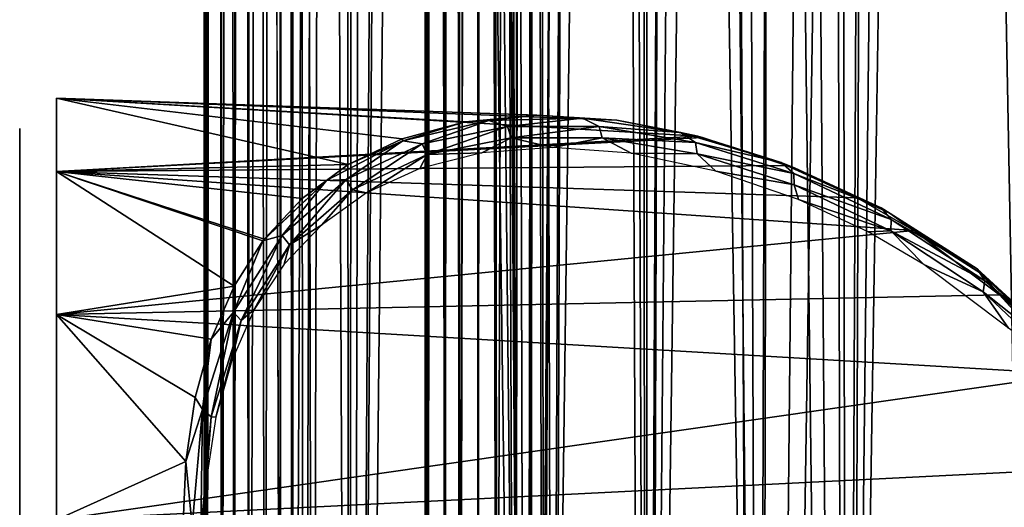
# Model space of a CAD drawing. Header units: millimetres. Extents: x -46 to 100, y -4 to 226.
# Tile 12 of 29: x 57 to 71, y 39 to 46. Entities that reach past the tile are written whole.
import ezdxf

# ---------------------------------------------------------------- set-up
doc = ezdxf.new("R2010")
doc.units = ezdxf.units.MM
doc.header["$LTSCALE"] = 65.185185
for name, color, linetype in [('1', 7, 'CONTINUOUS'), ('2', 7, 'CONTINUOUS'), ('30', 7, 'CONTINUOUS'), ('33', 7, 'CONTINUOUS'), ('4', 7, 'CONTINUOUS')]:
    doc.layers.add(name, color=color, linetype=linetype)

msp = doc.modelspace()

# ---------------------------------------------------------------- linework, layer by layer
at = {"layer": '1', "color": 137, "linetype": 'Continuous', "true_color": 0x2c8792}
for points in [[(57.412, 34.954, -7.328), (57.412, 44.438, 1.176), (57.412, 35.123, -8.102), (57.412, 34.954, -7.328)], [(57.412, 35.123, -8.102), (57.412, 44.438, 1.176), (57.412, 34.977, -8.88), (57.412, 35.123, -8.102)], [(57.412, 34.497, -6.682), (57.412, 44.438, 1.176), (57.412, 34.954, -7.328), (57.412, 34.497, -6.682)], [(57.412, 44.438, 1.176), (57.412, 44.155, -3.51), (57.412, 34.977, -8.88), (57.412, 44.438, 1.176)], [(57.412, 43.592, 5.794), (57.412, 44.438, 1.176), (57.412, 32.274, -6.335), (57.412, 43.592, 5.794)], [(57.412, 32.274, -6.335), (57.412, 44.438, 1.176), (57.412, 33.042, -6.142), (57.412, 32.274, -6.335)], [(57.412, 33.042, -6.142), (57.412, 44.438, 1.176), (57.412, 33.824, -6.265), (57.412, 33.042, -6.142)], [(57.412, 33.824, -6.265), (57.412, 44.438, 1.176), (57.412, 34.497, -6.682), (57.412, 33.824, -6.265)], [(57.412, 28.51, -19.155), (57.412, 23.824, -19.438), (57.412, 44.155, -3.51), (57.412, 28.51, -19.155)], [(57.412, 44.155, -3.51), (57.412, 23.824, -19.438), (57.412, 34.54, -9.54), (57.412, 44.155, -3.51)], [(57.412, 42.758, -7.992), (57.412, 28.51, -19.155), (57.412, 44.155, -3.51), (57.412, 42.758, -7.992)], [(57.412, 34.977, -8.88), (57.412, 44.155, -3.51), (57.412, 34.54, -9.54), (57.412, 34.977, -8.88)], [(57.412, 19.206, -18.592), (57.412, 43.592, 5.794), (57.412, 31.724, -6.724), (57.412, 19.206, -18.592)], [(57.412, 43.592, 5.794), (57.412, 19.206, -18.592), (57.412, 29.794, -6.404), (57.412, 43.592, 5.794)], [(57.412, 41.665, 10.075), (57.412, 43.592, 5.794), (57.412, 32.98, -0.571), (57.412, 41.665, 10.075)], [(57.412, 32.98, -0.571), (57.412, 43.592, 5.794), (57.412, 32.496, -2.796), (57.412, 32.98, -0.571)], [(57.412, 32.496, -2.796), (57.412, 43.592, 5.794), (57.412, 31.404, -4.794), (57.412, 32.496, -2.796)], [(57.412, 31.404, -4.794), (57.412, 43.592, 5.794), (57.412, 29.794, -6.404), (57.412, 31.404, -4.794)], [(57.412, 31.724, -6.724), (57.412, 43.592, 5.794), (57.412, 32.274, -6.335), (57.412, 31.724, -6.724)], [(57.412, 32.992, -17.758), (57.412, 28.51, -19.155), (57.412, 42.758, -7.992), (57.412, 32.992, -17.758)], [(57.412, 40.329, -12.01), (57.412, 32.992, -17.758), (57.412, 42.758, -7.992), (57.412, 40.329, -12.01)], [(57.412, 30.657, 5.657), (57.412, 41.665, 10.075), (57.412, 32.021, 3.834), (57.412, 30.657, 5.657)], [(57.412, 32.021, 3.834), (57.412, 41.665, 10.075), (57.412, 32.817, 1.701), (57.412, 32.021, 3.834)], [(57.412, 32.817, 1.701), (57.412, 41.665, 10.075), (57.412, 32.98, -0.571), (57.412, 32.817, 1.701)], [(57.412, 38.77, 13.77), (57.412, 41.665, 10.075), (57.412, 30.657, 5.657), (57.412, 38.77, 13.77)], [(57.412, 37.01, -15.329), (57.412, 32.992, -17.758), (57.412, 40.329, -12.01), (57.412, 37.01, -15.329)]]:
    msp.add_3dface(points, dxfattribs=at)
at = {"layer": '2', "color": 137, "linetype": 'Continuous', "true_color": 0x2c8792}
for points in [[(57.912, 43.853, 6.597), (66.614, 44.334, 2.676), (57.912, 44.848, 2.236), (57.912, 43.853, 6.597)], [(66.614, 44.334, 2.676), (65.514, 44.551, 0.978), (57.912, 44.848, 2.236), (66.614, 44.334, 2.676)], [(57.912, 44.848, 2.236), (64.428, 44.616, -0.791), (57.912, 44.848, -2.236), (57.912, 44.848, 2.236)], [(65.514, 44.551, 0.978), (64.428, 44.616, -0.791), (57.912, 44.848, 2.236), (65.514, 44.551, 0.978)], [(64.428, 44.616, -0.791), (63.456, 44.525, -2.487), (57.912, 44.848, -2.236), (64.428, 44.616, -0.791)], [(63.456, 44.525, -2.487), (62.603, 44.296, -4.103), (57.912, 44.848, -2.236), (63.456, 44.525, -2.487)], [(57.912, 44.848, -2.236), (61.868, 43.946, -5.636), (57.912, 43.853, -6.597), (57.912, 44.848, -2.236)], [(62.603, 44.296, -4.103), (61.868, 43.946, -5.636), (57.912, 44.848, -2.236), (62.603, 44.296, -4.103)], [(66.68, 44.316, 2.776), (66.614, 44.334, 2.676), (57.912, 43.853, 6.597), (66.68, 44.316, 2.776)], [(67.818, 43.935, 4.466), (66.68, 44.316, 2.776), (57.912, 43.853, 6.597), (67.818, 43.935, 4.466)], [(61.868, 43.946, -5.636), (61.246, 43.488, -7.085), (57.912, 43.853, -6.597), (61.868, 43.946, -5.636)], [(68.777, 43.495, 5.87), (67.818, 43.935, 4.466), (57.912, 43.853, 6.597), (68.777, 43.495, 5.87)], [(69.545, 43.053, 7.004), (68.777, 43.495, 5.87), (57.912, 43.853, 6.597), (69.545, 43.053, 7.004)], [(57.912, 41.912, 10.627), (69.545, 43.053, 7.004), (57.912, 43.853, 6.597), (57.912, 41.912, 10.627)], [(60.714, 42.911, -8.503), (60.322, 42.295, -9.737), (57.912, 43.853, -6.597), (60.714, 42.911, -8.503)], [(61.246, 43.488, -7.085), (60.732, 42.935, -8.451), (57.912, 43.853, -6.597), (61.246, 43.488, -7.085)], [(60.732, 42.935, -8.451), (60.714, 42.911, -8.503), (57.912, 43.853, -6.597), (60.732, 42.935, -8.451)], [(57.912, 43.853, -6.597), (60.322, 42.295, -9.737), (57.912, 41.912, -10.627), (57.912, 43.853, -6.597)], [(70.709, 42.18, 8.8), (69.545, 43.053, 7.004), (57.912, 41.912, 10.627), (70.709, 42.18, 8.8)], [(60.322, 42.295, -9.737), (60.01, 41.577, -10.945), (57.912, 41.912, -10.627), (60.322, 42.295, -9.737)], [(71.692, 41.102, 10.553), (70.709, 42.18, 8.8), (57.912, 41.912, 10.627), (71.692, 41.102, 10.553)], [(57.912, 39.124, 14.124), (71.692, 41.102, 10.553), (57.912, 41.912, 10.627), (57.912, 39.124, 14.124)], [(60.01, 41.577, -10.945), (59.792, 40.783, -12.08), (57.912, 41.912, -10.627), (60.01, 41.577, -10.945)], [(57.912, 41.912, -10.627), (59.666, 39.917, -13.144), (57.912, 39.124, -14.124), (57.912, 41.912, -10.627)], [(59.792, 40.783, -12.08), (59.666, 39.917, -13.144), (57.912, 41.912, -10.627), (59.792, 40.783, -12.08)], [(72.341, 39.842, 12.207), (71.692, 41.102, 10.553), (57.912, 39.124, 14.124), (72.341, 39.842, 12.207)], [(59.666, 39.917, -13.144), (59.628, 38.979, -14.141), (57.912, 39.124, -14.124), (59.666, 39.917, -13.144)], [(72.539, 38.582, 13.582), (72.341, 39.842, 12.207), (57.912, 39.124, 14.124), (72.539, 38.582, 13.582)]]:
    msp.add_3dface(points, dxfattribs=at)
at = {"layer": '30', "linetype": 'Continuous'}
for points in [[(70.333, 201.493, -151.664), (71.235, 22.397, 28.086), (71.373, 203, -152.424), (70.333, 201.493, -151.664)], [(69.353, 200.02, -150.999), (71.235, 22.397, 28.086), (70.333, 201.493, -151.664), (69.353, 200.02, -150.999)], [(67.995, 197.887, -150.172), (71.235, 22.397, 28.086), (69.353, 200.02, -150.999), (67.995, 197.887, -150.172)], [(66.775, 195.861, -149.535), (67.442, 20.713, 26.401), (67.995, 197.887, -150.172), (66.775, 195.861, -149.535)], [(67.442, 20.713, 26.401), (71.235, 22.397, 28.086), (67.995, 197.887, -150.172), (67.442, 20.713, 26.401)], [(65.687, 193.952, -149.071), (67.442, 20.713, 26.401), (66.775, 195.861, -149.535), (65.687, 193.952, -149.071)], [(64.725, 192.165, -148.761), (67.442, 20.713, 26.401), (65.687, 193.952, -149.071), (64.725, 192.165, -148.761)], [(63.882, 190.501, -148.587), (64.276, 18.473, 24.162), (64.725, 192.165, -148.761), (63.882, 190.501, -148.587)], [(64.276, 18.473, 24.162), (67.442, 20.713, 26.401), (64.725, 192.165, -148.761), (64.276, 18.473, 24.162)], [(63.148, 188.956, -148.531), (64.276, 18.473, 24.162), (63.882, 190.501, -148.587), (63.148, 188.956, -148.531)], [(63.081, 188.809, -148.531), (64.276, 18.473, 24.162), (63.148, 188.956, -148.531), (63.081, 188.809, -148.531)], [(62.513, 187.525, -148.577), (64.276, 18.473, 24.162), (63.081, 188.809, -148.531), (62.513, 187.525, -148.577)], [(61.968, 186.202, -148.711), (64.276, 18.473, 24.162), (62.513, 187.525, -148.577), (61.968, 186.202, -148.711)], [(61.112, 183.847, -149.198), (61.893, 15.792, 21.48), (61.968, 186.202, -148.711), (61.112, 183.847, -149.198)], [(61.893, 15.792, 21.48), (64.276, 18.473, 24.162), (61.968, 186.202, -148.711), (61.893, 15.792, 21.48)], [(60.518, 181.828, -149.921), (60.942, 32.318, 1.643), (61.112, 183.847, -149.198), (60.518, 181.828, -149.921)], [(60.942, 32.318, 1.643), (61.121, 32.004, 2.681), (61.112, 183.847, -149.198), (60.942, 32.318, 1.643)], [(61.372, 30.303, 5.303), (61.893, 15.792, 21.48), (61.112, 183.847, -149.198), (61.372, 30.303, 5.303)], [(61.258, 31.554, 3.645), (61.372, 30.303, 5.303), (61.112, 183.847, -149.198), (61.258, 31.554, 3.645)], [(61.121, 32.004, 2.681), (61.258, 31.554, 3.645), (61.112, 183.847, -149.198), (61.121, 32.004, 2.681)], [(60.139, 180.087, -150.837), (60.321, 32.32, -1.633), (60.518, 181.828, -149.921), (60.139, 180.087, -150.837)], [(60.321, 32.32, -1.633), (60.522, 32.48, -0.548), (60.518, 181.828, -149.921), (60.321, 32.32, -1.633)], [(60.522, 32.48, -0.548), (60.736, 32.479, 0.556), (60.518, 181.828, -149.921), (60.522, 32.48, -0.548)], [(60.736, 32.479, 0.556), (60.942, 32.318, 1.643), (60.518, 181.828, -149.921), (60.736, 32.479, 0.556)], [(59.946, 178.573, -151.929), (59.955, 34.051, -7.212), (60.139, 180.087, -150.837), (59.946, 178.573, -151.929)], [(59.955, 34.051, -7.212), (60.149, 32.009, -2.669), (60.139, 180.087, -150.837), (59.955, 34.051, -7.212)], [(60.149, 32.009, -2.669), (60.321, 32.32, -1.633), (60.139, 180.087, -150.837), (60.149, 32.009, -2.669)], [(59.923, 177.252, -153.201), (59.929, 34.424, -8.277), (59.946, 178.573, -151.929), (59.923, 177.252, -153.201)], [(59.929, 34.424, -8.277), (59.947, 34.359, -7.702), (59.946, 178.573, -151.929), (59.929, 34.424, -8.277)], [(59.947, 34.359, -7.702), (59.955, 34.051, -7.212), (59.946, 178.573, -151.929), (59.947, 34.359, -7.702)], [(71.246, 177.328, -177.819), (71.235, -3.086, 2.603), (70.186, 176.561, -176.275), (71.246, 177.328, -177.819)], [(59.914, 34.232, -8.824), (59.929, 34.424, -8.277), (59.923, 177.252, -153.201), (59.914, 34.232, -8.824)], [(59.914, 33.824, -9.232), (59.914, 34.232, -8.824), (59.923, 177.252, -153.201), (59.914, 33.824, -9.232)], [(59.929, 33.277, -9.424), (59.914, 33.824, -9.232), (59.923, 177.252, -153.201), (59.929, 33.277, -9.424)], [(60.072, 176.102, -154.675), (59.929, 33.277, -9.424), (59.923, 177.252, -153.201), (60.072, 176.102, -154.675)], [(70.186, 176.561, -176.275), (67.442, -1.401, 4.287), (69.187, 175.892, -174.766), (70.186, 176.561, -176.275)], [(71.235, -3.086, 2.603), (67.442, -1.401, 4.287), (70.186, 176.561, -176.275), (71.235, -3.086, 2.603)], [(59.947, 32.702, -9.359), (59.929, 33.277, -9.424), (60.072, 176.102, -154.675), (59.947, 32.702, -9.359)], [(59.955, 32.212, -9.051), (59.947, 32.702, -9.359), (60.072, 176.102, -154.675), (59.955, 32.212, -9.051)], [(60.149, 27.669, -7.009), (59.955, 32.212, -9.051), (60.072, 176.102, -154.675), (60.149, 27.669, -7.009)], [(60.409, 175.124, -156.388), (60.149, 27.669, -7.009), (60.072, 176.102, -154.675), (60.409, 175.124, -156.388)], [(69.187, 175.892, -174.766), (67.442, -1.401, 4.287), (67.807, 175.066, -172.582), (69.187, 175.892, -174.766)], [(60.321, 26.633, -7.32), (60.149, 27.669, -7.009), (60.409, 175.124, -156.388), (60.321, 26.633, -7.32)], [(60.522, 25.548, -7.48), (60.321, 26.633, -7.32), (60.409, 175.124, -156.388), (60.522, 25.548, -7.48)], [(60.964, 174.336, -158.385), (60.522, 25.548, -7.48), (60.409, 175.124, -156.388), (60.964, 174.336, -158.385)], [(67.807, 175.066, -172.582), (67.442, -1.401, 4.287), (66.57, 174.439, -170.51), (67.807, 175.066, -172.582)], [(66.57, 174.439, -170.51), (64.276, 0.838, 6.527), (65.472, 173.993, -168.563), (66.57, 174.439, -170.51)], [(67.442, -1.401, 4.287), (64.276, 0.838, 6.527), (66.57, 174.439, -170.51), (67.442, -1.401, 4.287)], [(60.736, 24.444, -7.479), (60.522, 25.548, -7.48), (60.964, 174.336, -158.385), (60.736, 24.444, -7.479)], [(60.942, 23.357, -7.318), (60.736, 24.444, -7.479), (60.964, 174.336, -158.385), (60.942, 23.357, -7.318)], [(61.121, 22.319, -7.004), (60.942, 23.357, -7.318), (60.964, 174.336, -158.385), (61.121, 22.319, -7.004)], [(61.785, 173.781, -160.732), (61.121, 22.319, -7.004), (60.964, 174.336, -158.385), (61.785, 173.781, -160.732)], [(65.472, 173.993, -168.563), (64.276, 0.838, 6.527), (64.508, 173.706, -166.745), (65.472, 173.993, -168.563)], [(61.258, 21.355, -6.554), (61.121, 22.319, -7.004), (61.785, 173.781, -160.732), (61.258, 21.355, -6.554)], [(61.372, 19.697, -5.303), (61.258, 21.355, -6.554), (61.785, 173.781, -160.732), (61.372, 19.697, -5.303)], [(61.893, 3.52, 9.208), (61.372, 19.697, -5.303), (61.785, 173.781, -160.732), (61.893, 3.52, 9.208)], [(62.316, 173.613, -162.058), (61.893, 3.52, 9.208), (61.785, 173.781, -160.732), (62.316, 173.613, -162.058)], [(64.508, 173.706, -166.745), (64.276, 0.838, 6.527), (63.667, 173.56, -165.058), (64.508, 173.706, -166.745)], [(62.94, 173.535, -163.498), (61.893, 3.52, 9.208), (62.316, 173.613, -162.058), (62.94, 173.535, -163.498)], [(63.667, 173.56, -165.058), (61.893, 3.52, 9.208), (63.081, 173.531, -163.808), (63.667, 173.56, -165.058)], [(64.276, 0.838, 6.527), (61.893, 3.52, 9.208), (63.667, 173.56, -165.058), (64.276, 0.838, 6.527)], [(63.081, 173.531, -163.808), (61.893, 3.52, 9.208), (62.94, 173.535, -163.498), (63.081, 173.531, -163.808)]]:
    msp.add_3dface(points, dxfattribs=at)
at = {"layer": '33', "linetype": 'Continuous'}
for points in [[(72.012, 20.088, 26.2), (68.639, 18.441, 24.554), (71.431, 199.852, -154.016), (72.012, 20.088, 26.2)], [(71.431, 199.852, -154.016), (68.639, 18.441, 24.554), (70.579, 198.52, -153.426), (71.431, 199.852, -154.016)], [(70.579, 198.52, -153.426), (68.639, 18.441, 24.554), (69.408, 196.604, -152.7), (70.579, 198.52, -153.426)], [(69.408, 196.604, -152.7), (68.639, 18.441, 24.554), (68.365, 194.797, -152.153), (69.408, 196.604, -152.7)], [(68.365, 194.797, -152.153), (65.921, 16.272, 22.385), (67.443, 193.106, -151.764), (68.365, 194.797, -152.153)], [(68.639, 18.441, 24.554), (65.921, 16.272, 22.385), (68.365, 194.797, -152.153), (68.639, 18.441, 24.554)], [(67.443, 193.106, -151.764), (65.921, 16.272, 22.385), (66.638, 191.535, -151.517), (67.443, 193.106, -151.764)], [(66.638, 191.535, -151.517), (65.921, 16.272, 22.385), (65.938, 190.082, -151.391), (66.638, 191.535, -151.517)], [(65.938, 190.082, -151.391), (65.921, 16.272, 22.385), (65.336, 188.743, -151.372), (65.938, 190.082, -151.391)], [(64.384, 186.375, -151.591), (65.336, 188.743, -151.372), (64.521, 31.543, 3.667), (64.384, 186.375, -151.591)], [(65.336, 188.743, -151.372), (64.656, 30.303, 5.303), (64.521, 31.543, 3.667), (65.336, 188.743, -151.372)], [(65.336, 188.743, -151.372), (65.921, 16.272, 22.385), (64.656, 30.303, 5.303), (65.336, 188.743, -151.372)], [(63.713, 184.372, -152.081), (64.384, 186.375, -151.591), (63.892, 32.479, 0.566), (63.713, 184.372, -152.081)], [(63.892, 32.479, 0.566), (64.384, 186.375, -151.591), (64.142, 32.313, 1.664), (63.892, 32.479, 0.566)], [(64.142, 32.313, 1.664), (64.384, 186.375, -151.591), (64.358, 31.995, 2.706), (64.142, 32.313, 1.664)], [(64.358, 31.995, 2.706), (64.384, 186.375, -151.591), (64.521, 31.543, 3.667), (64.358, 31.995, 2.706)], [(63.268, 182.672, -152.777), (63.713, 184.372, -152.081), (63.392, 32.318, -1.644), (63.268, 182.672, -152.777)], [(63.392, 32.318, -1.644), (63.713, 184.372, -152.081), (63.634, 32.48, -0.55), (63.392, 32.318, -1.644)], [(63.634, 32.48, -0.55), (63.713, 184.372, -152.081), (63.892, 32.479, 0.566), (63.634, 32.48, -0.55)], [(63.01, 181.217, -153.648), (63.268, 182.672, -152.777), (63.189, 32.003, -2.684), (63.01, 181.217, -153.648)], [(63.189, 32.003, -2.684), (63.268, 182.672, -152.777), (63.392, 32.318, -1.644), (63.189, 32.003, -2.684)], [(62.913, 179.962, -154.686), (63.01, 181.217, -153.648), (62.915, 34.232, -8.824), (62.913, 179.962, -154.686)], [(62.915, 34.232, -8.824), (63.01, 181.217, -153.648), (62.932, 34.424, -8.277), (62.915, 34.232, -8.824)], [(62.932, 34.424, -8.277), (63.01, 181.217, -153.648), (62.953, 34.359, -7.702), (62.932, 34.424, -8.277)], [(62.953, 34.359, -7.702), (63.01, 181.217, -153.648), (62.962, 34.051, -7.212), (62.953, 34.359, -7.702)], [(63.01, 181.217, -153.648), (63.189, 32.003, -2.684), (62.962, 34.051, -7.212), (63.01, 181.217, -153.648)], [(62.915, 33.824, -9.232), (62.913, 179.962, -154.686), (62.915, 34.232, -8.824), (62.915, 33.824, -9.232)], [(62.932, 33.277, -9.424), (62.913, 179.962, -154.686), (62.915, 33.824, -9.232), (62.932, 33.277, -9.424)], [(62.953, 32.702, -9.359), (62.913, 179.962, -154.686), (62.932, 33.277, -9.424), (62.953, 32.702, -9.359)], [(62.962, 32.212, -9.051), (62.913, 179.962, -154.686), (62.953, 32.702, -9.359), (62.962, 32.212, -9.051)], [(62.973, 178.879, -155.904), (62.913, 179.962, -154.686), (62.962, 32.212, -9.051), (62.973, 178.879, -155.904)], [(70.443, 178.337, -173.304), (72.012, -1.2, 4.912), (71.31, 178.929, -174.666), (70.443, 178.337, -173.304)], [(63.189, 27.684, -7.003), (62.973, 178.879, -155.904), (62.962, 32.212, -9.051), (63.189, 27.684, -7.003)], [(63.196, 177.957, -157.329), (62.973, 178.879, -155.904), (63.189, 27.684, -7.003), (63.196, 177.957, -157.329)], [(69.255, 177.614, -171.345), (72.012, -1.2, 4.912), (70.443, 178.337, -173.304), (69.255, 177.614, -171.345)], [(63.392, 26.644, -7.318), (63.196, 177.957, -157.329), (63.189, 27.684, -7.003), (63.392, 26.644, -7.318)], [(63.606, 177.206, -159.005), (63.196, 177.957, -157.329), (63.392, 26.644, -7.318), (63.606, 177.206, -159.005)], [(68.199, 177.076, -169.501), (68.639, 0.446, 6.559), (69.255, 177.614, -171.345), (68.199, 177.076, -169.501)], [(68.639, 0.446, 6.559), (72.012, -1.2, 4.912), (69.255, 177.614, -171.345), (68.639, 0.446, 6.559)], [(63.634, 25.55, -7.48), (63.606, 177.206, -159.005), (63.392, 26.644, -7.318), (63.634, 25.55, -7.48)], [(64.246, 176.66, -160.996), (63.606, 177.206, -159.005), (64.142, 23.336, -7.313), (64.246, 176.66, -160.996)], [(63.892, 24.434, -7.479), (63.606, 177.206, -159.005), (63.634, 25.55, -7.48), (63.892, 24.434, -7.479)], [(64.142, 23.336, -7.313), (63.606, 177.206, -159.005), (63.892, 24.434, -7.479), (64.142, 23.336, -7.313)], [(67.272, 176.704, -167.78), (68.639, 0.446, 6.559), (68.199, 177.076, -169.501), (67.272, 176.704, -167.78)], [(64.358, 22.294, -6.995), (64.246, 176.66, -160.996), (64.142, 23.336, -7.313), (64.358, 22.294, -6.995)], [(64.521, 21.333, -6.543), (64.246, 176.66, -160.996), (64.358, 22.294, -6.995), (64.521, 21.333, -6.543)], [(64.656, 19.697, -5.303), (64.246, 176.66, -160.996), (64.521, 21.333, -6.543), (64.656, 19.697, -5.303)], [(65.175, 176.384, -163.367), (64.246, 176.66, -160.996), (64.656, 19.697, -5.303), (65.175, 176.384, -163.367)], [(66.465, 176.477, -166.186), (68.639, 0.446, 6.559), (67.272, 176.704, -167.78), (66.465, 176.477, -166.186)], [(65.921, 2.615, 8.728), (65.175, 176.384, -163.367), (64.656, 19.697, -5.303), (65.921, 2.615, 8.728)], [(65.175, 176.384, -163.367), (65.921, 2.615, 8.728), (65.769, 176.376, -164.717), (65.175, 176.384, -163.367)], [(65.769, 176.376, -164.717), (65.921, 2.615, 8.728), (66.465, 176.477, -166.186), (65.769, 176.376, -164.717)], [(65.921, 2.615, 8.728), (68.639, 0.446, 6.559), (66.465, 176.477, -166.186), (65.921, 2.615, 8.728)]]:
    msp.add_3dface(points, dxfattribs=at)
at = {"layer": '4', "color": 137, "linetype": 'Continuous', "true_color": 0x2c8792}
for points in [[(62.603, 44.296, -4.103), (63.456, 44.525, -2.487), (62.61, 44.269, -4.205), (62.603, 44.296, -4.103)], [(62.61, 44.269, -4.205), (63.781, 44.544, -2.074), (62.874, 44.227, -3.987), (62.61, 44.269, -4.205)], [(62.61, 44.269, -4.205), (63.456, 44.525, -2.487), (63.781, 44.544, -2.074), (62.61, 44.269, -4.205)], [(62.874, 44.227, -3.987), (63.781, 44.544, -2.074), (64.03, 44.461, -1.9), (62.874, 44.227, -3.987)], [(63.456, 44.525, -2.487), (64.428, 44.616, -0.791), (63.781, 44.544, -2.074), (63.456, 44.525, -2.487)], [(63.781, 44.544, -2.074), (64.428, 44.616, -0.791), (65.049, 44.577, 0.016), (63.781, 44.544, -2.074)], [(63.781, 44.544, -2.074), (65.049, 44.577, 0.016), (64.03, 44.461, -1.9), (63.781, 44.544, -2.074)], [(64.03, 44.461, -1.9), (65.049, 44.577, 0.016), (65.276, 44.462, 0.147), (64.03, 44.461, -1.9)], [(64.428, 44.616, -0.791), (65.514, 44.551, 0.978), (65.049, 44.577, 0.016), (64.428, 44.616, -0.791)], [(65.049, 44.577, 0.016), (66.382, 44.383, 2.054), (65.276, 44.462, 0.147), (65.049, 44.577, 0.016)], [(65.049, 44.577, 0.016), (65.514, 44.551, 0.978), (66.382, 44.383, 2.054), (65.049, 44.577, 0.016)], [(65.514, 44.551, 0.978), (66.614, 44.334, 2.676), (66.382, 44.383, 2.054), (65.514, 44.551, 0.978)], [(62.874, 44.227, -3.987), (64.03, 44.461, -1.9), (62.943, 44.082, -3.998), (62.874, 44.227, -3.987)], [(62.943, 44.082, -3.998), (64.03, 44.461, -1.9), (64.084, 44.311, -1.922), (62.943, 44.082, -3.998)], [(64.03, 44.461, -1.9), (65.276, 44.462, 0.147), (64.084, 44.311, -1.922), (64.03, 44.461, -1.9)], [(64.084, 44.311, -1.922), (65.276, 44.462, 0.147), (65.315, 44.308, 0.116), (64.084, 44.311, -1.922)], [(65.276, 44.462, 0.147), (66.382, 44.383, 2.054), (66.582, 44.246, 2.144), (65.276, 44.462, 0.147)], [(65.276, 44.462, 0.147), (66.582, 44.246, 2.144), (65.315, 44.308, 0.116), (65.276, 44.462, 0.147)], [(66.382, 44.383, 2.054), (67.746, 43.976, 4.038), (66.582, 44.246, 2.144), (66.382, 44.383, 2.054)], [(66.382, 44.383, 2.054), (66.614, 44.334, 2.676), (67.746, 43.976, 4.038), (66.382, 44.383, 2.054)], [(61.574, 43.731, -6.36), (62.61, 44.269, -4.205), (61.842, 43.742, -6.098), (61.574, 43.731, -6.36)], [(61.574, 43.731, -6.36), (61.868, 43.946, -5.636), (62.61, 44.269, -4.205), (61.574, 43.731, -6.36)], [(61.842, 43.742, -6.098), (62.61, 44.269, -4.205), (62.874, 44.227, -3.987), (61.842, 43.742, -6.098)], [(61.868, 43.946, -5.636), (62.603, 44.296, -4.103), (62.61, 44.269, -4.205), (61.868, 43.946, -5.636)], [(62.943, 44.082, -3.998), (64.084, 44.311, -1.922), (63.684, 44.104, -2.573), (62.943, 44.082, -3.998)], [(63.684, 44.104, -2.573), (64.084, 44.311, -1.922), (64.641, 44.18, -0.916), (63.684, 44.104, -2.573)], [(64.084, 44.311, -1.922), (65.315, 44.308, 0.116), (64.641, 44.18, -0.916), (64.084, 44.311, -1.922)], [(64.641, 44.18, -0.916), (65.315, 44.308, 0.116), (65.711, 44.102, 0.814), (64.641, 44.18, -0.916)], [(65.315, 44.308, 0.116), (66.605, 44.091, 2.105), (65.711, 44.102, 0.814), (65.315, 44.308, 0.116)], [(65.315, 44.308, 0.116), (66.582, 44.246, 2.144), (66.605, 44.091, 2.105), (65.315, 44.308, 0.116)], [(66.582, 44.246, 2.144), (67.746, 43.976, 4.038), (67.916, 43.824, 4.091), (66.582, 44.246, 2.144)], [(66.582, 44.246, 2.144), (67.916, 43.824, 4.091), (66.605, 44.091, 2.105), (66.582, 44.246, 2.144)], [(66.614, 44.334, 2.676), (66.68, 44.316, 2.776), (67.926, 43.904, 4.564), (66.614, 44.334, 2.676)], [(66.614, 44.334, 2.676), (67.926, 43.904, 4.564), (67.746, 43.976, 4.038), (66.614, 44.334, 2.676)], [(66.68, 44.316, 2.776), (67.818, 43.935, 4.466), (67.926, 43.904, 4.564), (66.68, 44.316, 2.776)], [(61.842, 43.742, -6.098), (62.874, 44.227, -3.987), (61.927, 43.604, -6.095), (61.842, 43.742, -6.098)], [(61.927, 43.604, -6.095), (62.874, 44.227, -3.987), (62.943, 44.082, -3.998), (61.927, 43.604, -6.095)], [(62.843, 43.893, -4.152), (62.943, 44.082, -3.998), (63.684, 44.104, -2.573), (62.843, 43.893, -4.152)], [(65.711, 44.102, 0.814), (66.605, 44.091, 2.105), (66.86, 43.859, 2.573), (65.711, 44.102, 0.814)], [(61.927, 43.604, -6.095), (62.943, 44.082, -3.998), (62.119, 43.562, -5.647), (61.927, 43.604, -6.095)], [(62.119, 43.562, -5.647), (62.943, 44.082, -3.998), (62.843, 43.893, -4.152), (62.119, 43.562, -5.647)], [(66.605, 44.091, 2.105), (67.923, 43.67, 4.045), (66.86, 43.859, 2.573), (66.605, 44.091, 2.105)], [(66.605, 44.091, 2.105), (67.916, 43.824, 4.091), (67.923, 43.67, 4.045), (66.605, 44.091, 2.105)], [(67.746, 43.976, 4.038), (69.105, 43.36, 5.973), (67.916, 43.824, 4.091), (67.746, 43.976, 4.038)], [(67.746, 43.976, 4.038), (67.926, 43.904, 4.564), (69.105, 43.36, 5.973), (67.746, 43.976, 4.038)], [(61.246, 43.488, -7.085), (61.868, 43.946, -5.636), (61.574, 43.731, -6.36), (61.246, 43.488, -7.085)], [(66.86, 43.859, 2.573), (67.923, 43.67, 4.045), (67.981, 43.473, 4.227), (66.86, 43.859, 2.573)], [(67.818, 43.935, 4.466), (68.777, 43.495, 5.87), (67.926, 43.904, 4.564), (67.818, 43.935, 4.466)], [(67.926, 43.904, 4.564), (68.777, 43.495, 5.87), (69.225, 43.283, 6.409), (67.926, 43.904, 4.564)], [(67.926, 43.904, 4.564), (69.225, 43.283, 6.409), (69.105, 43.36, 5.973), (67.926, 43.904, 4.564)], [(60.714, 42.911, -8.503), (61.574, 43.731, -6.36), (60.975, 42.985, -8.205), (60.714, 42.911, -8.503)], [(60.714, 42.911, -8.503), (60.732, 42.935, -8.451), (61.574, 43.731, -6.36), (60.714, 42.911, -8.503)], [(60.732, 42.935, -8.451), (61.246, 43.488, -7.085), (61.574, 43.731, -6.36), (60.732, 42.935, -8.451)], [(60.975, 42.985, -8.205), (61.574, 43.731, -6.36), (61.842, 43.742, -6.098), (60.975, 42.985, -8.205)], [(60.975, 42.985, -8.205), (61.842, 43.742, -6.098), (61.072, 42.858, -8.186), (60.975, 42.985, -8.205)], [(61.072, 42.858, -8.186), (61.842, 43.742, -6.098), (61.927, 43.604, -6.095), (61.072, 42.858, -8.186)], [(67.916, 43.824, 4.091), (69.105, 43.36, 5.973), (69.241, 43.201, 5.99), (67.916, 43.824, 4.091)], [(67.916, 43.824, 4.091), (69.241, 43.201, 5.99), (67.923, 43.67, 4.045), (67.916, 43.824, 4.091)], [(61.072, 42.858, -8.186), (61.927, 43.604, -6.095), (61.506, 43.125, -7.061), (61.072, 42.858, -8.186)], [(61.506, 43.125, -7.061), (61.927, 43.604, -6.095), (62.119, 43.562, -5.647), (61.506, 43.125, -7.061)], [(67.923, 43.67, 4.045), (69.233, 43.048, 5.939), (67.981, 43.473, 4.227), (67.923, 43.67, 4.045)], [(67.923, 43.67, 4.045), (69.241, 43.201, 5.99), (69.233, 43.048, 5.939), (67.923, 43.67, 4.045)], [(67.981, 43.473, 4.227), (69.233, 43.048, 5.939), (68.926, 43.032, 5.603), (67.981, 43.473, 4.227)], [(68.777, 43.495, 5.87), (69.545, 43.053, 7.004), (69.225, 43.283, 6.409), (68.777, 43.495, 5.87)], [(69.105, 43.36, 5.973), (70.408, 42.529, 7.87), (69.241, 43.201, 5.99), (69.105, 43.36, 5.973)], [(69.105, 43.36, 5.973), (69.225, 43.283, 6.409), (70.408, 42.529, 7.87), (69.105, 43.36, 5.973)], [(69.225, 43.283, 6.409), (70.463, 42.462, 8.22), (70.408, 42.529, 7.87), (69.225, 43.283, 6.409)], [(69.225, 43.283, 6.409), (69.545, 43.053, 7.004), (70.463, 42.462, 8.22), (69.225, 43.283, 6.409)], [(69.241, 43.201, 5.99), (70.51, 42.368, 7.854), (69.233, 43.048, 5.939), (69.241, 43.201, 5.99)], [(69.241, 43.201, 5.99), (70.408, 42.529, 7.87), (70.51, 42.368, 7.854), (69.241, 43.201, 5.99)], [(61, 42.595, -8.392), (61.072, 42.858, -8.186), (61.506, 43.125, -7.061), (61, 42.595, -8.392)], [(68.926, 43.032, 5.603), (69.233, 43.048, 5.939), (69.683, 42.592, 6.713), (68.926, 43.032, 5.603)], [(69.233, 43.048, 5.939), (70.486, 42.22, 7.796), (69.683, 42.592, 6.713), (69.233, 43.048, 5.939)], [(69.233, 43.048, 5.939), (70.51, 42.368, 7.854), (70.486, 42.22, 7.796), (69.233, 43.048, 5.939)], [(69.545, 43.053, 7.004), (70.709, 42.18, 8.8), (70.463, 42.462, 8.22), (69.545, 43.053, 7.004)], [(60.313, 41.945, -10.268), (60.975, 42.985, -8.205), (60.42, 41.831, -10.23), (60.313, 41.945, -10.268)], [(60.313, 41.945, -10.268), (60.714, 42.911, -8.503), (60.975, 42.985, -8.205), (60.313, 41.945, -10.268)], [(60.322, 42.295, -9.737), (60.714, 42.911, -8.503), (60.313, 41.945, -10.268), (60.322, 42.295, -9.737)], [(60.42, 41.831, -10.23), (60.975, 42.985, -8.205), (61.072, 42.858, -8.186), (60.42, 41.831, -10.23)], [(60.42, 41.831, -10.23), (61.072, 42.858, -8.186), (60.596, 41.979, -9.645), (60.42, 41.831, -10.23)], [(60.596, 41.979, -9.645), (61.072, 42.858, -8.186), (61, 42.595, -8.392), (60.596, 41.979, -9.645)], [(69.683, 42.592, 6.713), (70.486, 42.22, 7.796), (70.83, 41.725, 8.475), (69.683, 42.592, 6.713)], [(70.408, 42.529, 7.87), (71.574, 41.458, 9.747), (70.51, 42.368, 7.854), (70.408, 42.529, 7.87)], [(70.408, 42.529, 7.87), (70.463, 42.462, 8.22), (71.574, 41.458, 9.747), (70.408, 42.529, 7.87)], [(70.463, 42.462, 8.22), (71.56, 41.418, 10.013), (71.574, 41.458, 9.747), (70.463, 42.462, 8.22)], [(70.463, 42.462, 8.22), (70.709, 42.18, 8.8), (71.56, 41.418, 10.013), (70.463, 42.462, 8.22)], [(70.51, 42.368, 7.854), (71.642, 41.303, 9.7), (70.486, 42.22, 7.796), (70.51, 42.368, 7.854)], [(70.51, 42.368, 7.854), (71.574, 41.458, 9.747), (71.642, 41.303, 9.7), (70.51, 42.368, 7.854)], [(60.01, 41.577, -10.945), (60.322, 42.295, -9.737), (60.313, 41.945, -10.268), (60.01, 41.577, -10.945)], [(70.486, 42.22, 7.796), (71.603, 41.163, 9.632), (70.83, 41.725, 8.475), (70.486, 42.22, 7.796)], [(70.486, 42.22, 7.796), (71.642, 41.303, 9.7), (71.603, 41.163, 9.632), (70.486, 42.22, 7.796)], [(70.709, 42.18, 8.8), (71.692, 41.102, 10.553), (71.56, 41.418, 10.013), (70.709, 42.18, 8.8)], [(60.289, 41.286, -10.821), (60.42, 41.831, -10.23), (60.596, 41.979, -9.645), (60.289, 41.286, -10.821)], [(59.895, 40.621, -12.232), (60.313, 41.945, -10.268), (60.01, 40.524, -12.174), (59.895, 40.621, -12.232)], [(59.895, 40.621, -12.232), (60.01, 41.577, -10.945), (60.313, 41.945, -10.268), (59.895, 40.621, -12.232)], [(60.01, 40.524, -12.174), (60.313, 41.945, -10.268), (60.42, 41.831, -10.23), (60.01, 40.524, -12.174)], [(60.01, 40.524, -12.174), (60.42, 41.831, -10.23), (60.074, 40.518, -11.924), (60.01, 40.524, -12.174)], [(60.074, 40.518, -11.924), (60.42, 41.831, -10.23), (60.289, 41.286, -10.821), (60.074, 40.518, -11.924)], [(59.792, 40.783, -12.08), (60.01, 41.577, -10.945), (59.895, 40.621, -12.232), (59.792, 40.783, -12.08)], [(59.666, 39.917, -13.144), (59.792, 40.783, -12.08), (59.895, 40.621, -12.232), (59.666, 39.917, -13.144)], [(59.752, 39.036, -14.036), (59.666, 39.917, -13.144), (59.895, 40.621, -12.232), (59.752, 39.036, -14.036)], [(59.752, 39.036, -14.036), (59.895, 40.621, -12.232), (59.869, 38.958, -13.958), (59.752, 39.036, -14.036)], [(59.869, 38.958, -13.958), (59.895, 40.621, -12.232), (60.01, 40.524, -12.174), (59.869, 38.958, -13.958)], [(59.869, 38.958, -13.958), (60.01, 40.524, -12.174), (59.949, 39.68, -12.959), (59.869, 38.958, -13.958)], [(59.949, 39.68, -12.959), (60.01, 40.524, -12.174), (60.074, 40.518, -11.924), (59.949, 39.68, -12.959)], [(59.628, 38.979, -14.141), (59.666, 39.917, -13.144), (59.752, 39.036, -14.036), (59.628, 38.979, -14.141)], [(59.913, 38.77, -13.926), (59.869, 38.958, -13.958), (59.949, 39.68, -12.959), (59.913, 38.77, -13.926)]]:
    msp.add_3dface(points, dxfattribs=at)

doc.saveas('drawing.dxf')
